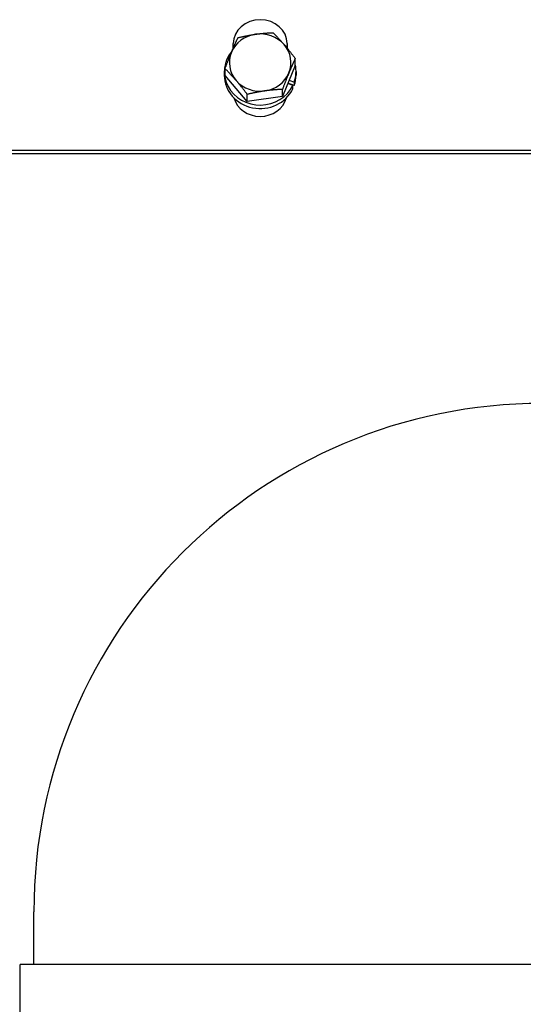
# Model space of a CAD drawing. Header units: inches. Extents: x 12 to 564, y 10 to 374.
# Tile 68 of 158: x 194.77 to 198.86, y 107.55 to 115.55. Entities that reach past the tile are written whole.
import ezdxf

# ---------------------------------------------------------------- set-up
doc = ezdxf.new("R2010")
doc.units = ezdxf.units.IN
doc.header["$LTSCALE"] = 16
doc.header["$MEASUREMENT"] = 0
doc.layers.add('Visible (ANSI)', color=7, linetype='Continuous', lineweight=30)

msp = doc.modelspace()

# ---------------------------------------------------------------- linework, layer by layer
at = {"layer": 'Visible (ANSI)'}
for p, q in [((196.5069, 115.3168), (196.5069, 115.3531)), ((196.9449, 115.3531), (196.9449, 115.3168)), ((197.0112, 115.176), (197.0112, 115.2324)), ((196.4406, 115.0939), (196.4406, 115.1503)), ((197.0112, 115.176), (196.9067, 114.9251)), ((196.4344, 115.1259), (196.4344, 115.0976)), ((196.6214, 114.8841), (196.4406, 115.0939)), ((196.9613, 115.0562), (197.0029, 115.0412)), ((197.0174, 115.1259), (197.0174, 115.0976)), ((196.9067, 114.9251), (196.9067, 114.9815)), ((196.9916, 115.0141), (196.95, 115.0291)), ((197.0029, 115.0129), (196.9511, 115.0317)), ((196.9916, 114.9858), (196.9916, 115.0141)), ((197.0029, 115.0412), (197.0029, 115.0129)), ((196.6214, 114.8841), (196.6214, 114.9405)), ((196.9067, 114.9251), (196.6214, 114.8841)), ((192.0589, 114.4875), (203.0584, 114.4875)), ((192.0589, 114.4602), (203.0584, 114.4602)), ((194.8869, 107.8695), (194.8869, 108.2995)), ((199.0569, 107.8695), (194.7769, 107.8695)), ((194.7769, 107.3195), (194.7769, 107.8695))]:
    msp.add_line(p, q, dxfattribs=at)
msp.add_arc((199.0169, 108.2995), 4.13, 90, 180, dxfattribs=at)
for centre, major_axis, ratio, start_param, end_param in [((196.7259, 115.3531), (-0.219, 0), 0.889576, 3.141593, 6.283185), ((196.7259, 115.1994), (-0.25, 0), 0.932166, 4.865542, 5.912739), ((196.7259, 115.1994), (-0.25, 0), 0.932166, 3.818344, 4.865542), ((196.7259, 115.1259), (-0.2915, 0), 0.932166, 5.613377, 9.00079), ((196.7259, 115.3257), (-0.219, 0), 0.889576, 6.190551, 6.283185), ((196.7259, 115.1994), (0.25, 0), 0.932166, 5.912739, 6.959937), ((196.7259, 115.3257), (0.219, 0), 0.889576, 0, 0.092635), ((196.7259, 115.1994), (-0.25, 0), 0.932166, 5.912739, 6.959937), ((196.7259, 115.1259), (0.2915, 0), 0.932166, 5.966281, 6.489865), ((196.7259, 115.0976), (-0.2915, 0), 0.932166, 0, 2.717605), ((196.7259, 115.1994), (0.25, 0), 0.932166, 3.818344, 4.865542), ((196.7259, 115.1994), (0.25, 0), 0.932166, 4.865542, 5.912739), ((196.7259, 115.0976), (0.2915, 0), 0.932166, 5.966281, 6.283185), ((196.7259, 114.9572), (0.219, 0), 0.889576, 3.374734, 6.050044)]:
    msp.add_ellipse(centre, major_axis=major_axis, ratio=ratio, start_param=start_param, end_param=end_param, dxfattribs=at)
for points in [[(196.4928, 115.2838), (196.5171, 115.342), (196.5451, 115.4011)], [(196.5451, 115.4011), (196.6215, 115.4202), (196.6877, 115.4297)], [(196.6877, 115.4297), (196.7539, 115.4392), (196.8304, 115.4422)], [(196.8304, 115.4422), (196.8788, 115.394), (196.9208, 115.3453)], [(196.9208, 115.3453), (196.9627, 115.2967), (197.0112, 115.2324)], [(196.4406, 115.1503), (196.4686, 115.2256), (196.4928, 115.2838)], [(197.0112, 115.2324), (196.9832, 115.1732), (196.9589, 115.115)], [(196.531, 115.0535), (196.489, 115.1021), (196.4406, 115.1503)], [(196.6214, 114.9405), (196.5729, 115.0048), (196.531, 115.0535)], [(196.9589, 115.115), (196.9347, 115.0568), (196.9067, 114.9815)], [(196.9067, 114.9815), (196.8302, 114.9786), (196.764, 114.9691)], [(196.764, 114.9691), (196.6978, 114.9596), (196.6214, 114.9405)]]:
    msp.add_rational_spline(points, [1, 1.0379548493, 1], degree=2, dxfattribs=at)

doc.saveas('drawing.dxf')
